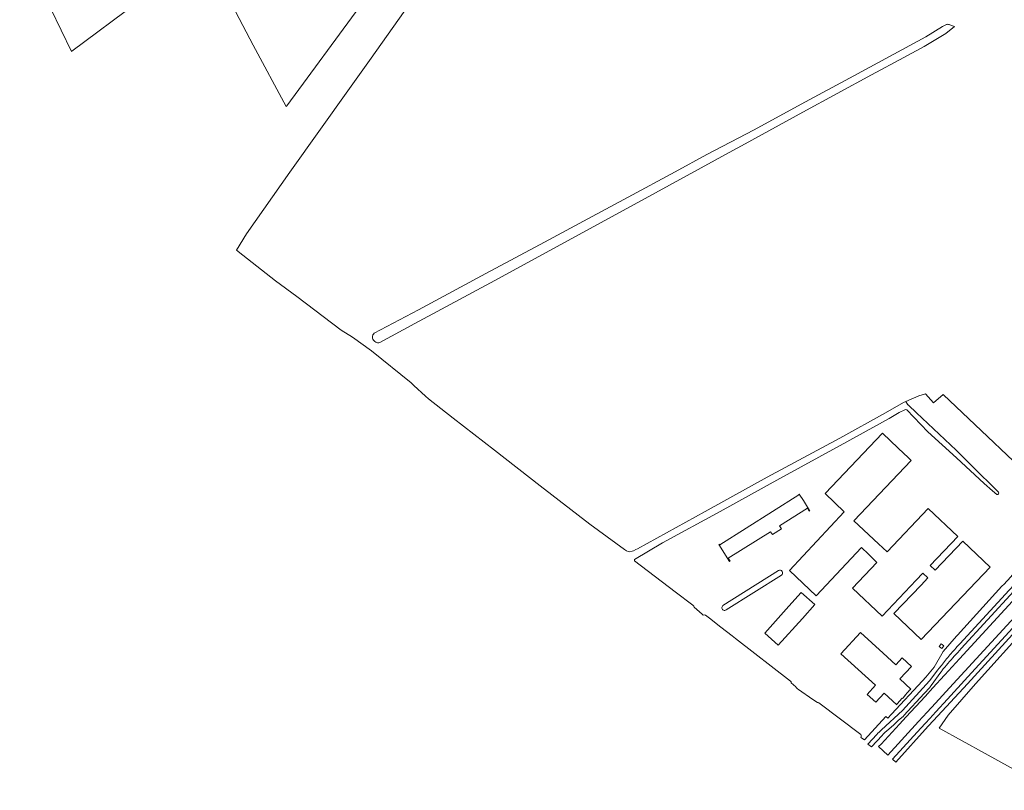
# Model space of a CAD drawing. Header units: metres. Extents: x 201541 to 204988, y 387833 to 394342.
# Tile 2 of 214: x 202232 to 202723, y 388131 to 388516. Entities that reach past the tile are written whole.
import ezdxf

# ---------------------------------------------------------------- set-up
doc = ezdxf.new("R2010")
doc.units = ezdxf.units.M
for name, color, linetype, lineweight in [('B-WE-GR-BOUWLAND-GV', 80, 'Continuous', 13), ('B-WE-OG-TERREIN_ERF-GV', 7, 'Continuous', 18), ('B-WE-VH-VERHARDING_ASFALT-GV', 252, 'Continuous', 18)]:
    doc.layers.add(name, color=color, linetype=linetype, lineweight=lineweight)

msp = doc.modelspace()

# ---------------------------------------------------------------- linework, layer by layer
at = {"layer": 'B-WE-GR-BOUWLAND-GV'}
for points in [[(202725.439, 388660.301), (202675.666, 388661.871), (202626.968, 388663.722), (202534.621, 388665.308), (202526.047, 388665.455), (202516.906, 388651.988), (202516.515, 388651.412), (202492.894, 388618.132), (202467.232, 388581.834), (202441.013, 388544.747), (202406.156, 388495.445), (202396.189, 388481.479), (202366.523, 388439.756), (202344.872, 388408.99), (202339.933, 388400.858), (202343.115, 388398.353), (202359.389, 388385.544), (202369.945, 388377.692), (202392.097, 388360.955), (202397.73, 388357.434), (202407.215, 388350.607), (202427.047, 388334.652), (202428.411, 388333.385)], [(202231.736, 388553.404), (202257.633, 388499.992), (202257.755, 388500.114), (202323.847, 388549.557), (202348.232, 388503.02), (202364.697, 388472.44), (202364.968, 388472.825), (202401.343, 388522.317)], [(202428.411, 388333.385), (202434.152, 388328.052), (202435.589, 388326.717), (202448.02, 388316.975), (202468.51, 388301.075), (202491.268, 388283.181), (202516.19, 388264.179), (202533.475, 388251.407), (202534.392, 388250.867), (202535.318, 388250.47), (202536.144, 388250.35), (202537.223, 388250.586), (202537.982, 388250.904), (202539.08, 388251.411), (202539.971, 388251.835), (202573.683, 388270.426), (202604.629, 388287.579), (202640.846, 388307.109), (202663.636, 388319.668), (202672.501, 388324.758), (202673.722, 388325.3), (202680.279, 388328.208), (202683.594, 388329.131), (202687.508, 388324.656), (202692.306, 388328.853), (202746.387, 388277.535)], [(202734.669, 388213.33), (202708.539, 388184.509), (202694.798, 388168.91), (202690.307, 388162.404), (202713.265, 388149.785), (202746.38, 388131.348)]]:
    msp.add_lwpolyline(points, dxfattribs=at)
msp.add_lwpolyline([(202548.944, 388429.425), (202468.687, 388385.689), (202428.872, 388364.222), (202411.44, 388354.714), (202410.913, 388354.644), (202410.269, 388354.638), (202409.881, 388354.715), (202409.392, 388354.911), (202408.937, 388355.203), (202408.531, 388355.574), (202408.24, 388355.932), (202407.917, 388356.494), (202407.741, 388357.006), (202407.677, 388357.523), (202407.693, 388357.787), (202407.921, 388358.508), (202408.181, 388358.975), (202408.48, 388359.434), (202430.63, 388371.06), (202464.287, 388389.114), (202493.497, 388404.852), (202515.161, 388416.523), (202535.17, 388427.303), (202558.607, 388439.93), (202574.544, 388448.516), (202598.025, 388460.819), (202621.613, 388473.598), (202647.806, 388487.789), (202671.665, 388500.715), (202683.695, 388507.233), (202692.093, 388512.334), (202692.4, 388512.5), (202692.707, 388512.669), (202693.039, 388512.859), (202693.642, 388513.221), (202693.963, 388513.38), (202694.359, 388513.492), (202694.627, 388513.498), (202694.97, 388513.442), (202695.318, 388513.336), (202695.669, 388513.205), (202698.028, 388512.483), (202693.636, 388508.885), (202682.959, 388502.458), (202672.741, 388496.976), (202656.659, 388488.349), (202622.33, 388469.732), (202593.551, 388453.949), (202585.56, 388449.5)], close=True, dxfattribs=at)
at = {"layer": 'B-WE-OG-TERREIN_ERF-GV'}
for points in [[(202755.743, 388271.043), (202755.448, 388271.314), (202747.453, 388278.691), (202746.387, 388277.535), (202692.306, 388328.853), (202687.508, 388324.656), (202683.594, 388329.131), (202680.279, 388328.208), (202673.722, 388325.3), (202674.787, 388323.729)], [(202673.206, 388321.21), (202670.381, 388319.802), (202667.07, 388317.868), (202665.449, 388316.801), (202640.976, 388303.439), (202610.84, 388286.961), (202581.145, 388270.524), (202552.379, 388254.789), (202538.421, 388246.461)], [(202719.172, 388278.873), (202716.997, 388280.677), (202712.813, 388284.425), (202699.052, 388297.151), (202684.643, 388310.141), (202674.166, 388321.175)], [(202675.089, 388323.573), (202679.14, 388319.638), (202698.787, 388301.098), (202706.506, 388293.434), (202719.887, 388280.151)], [(202538.45, 388245.801), (202558.628, 388230.399), (202567.473, 388223.648)], [(202582.5, 388223.499), (202610.228, 388240.982)], [(202611.656, 388238.709), (202584.129, 388221.418)], [(202722.39, 388233.897), (202726.299, 388238.1), (202727.525, 388239.733)], [(202651.285, 388157.741), (202653.08, 388156.464), (202663.815, 388168.24), (202664.737, 388167.297), (202666.668, 388169.411), (202682.132, 388185.98), (202683.641, 388187.728), (202687.952, 388192.725), (202692.291, 388200.552), (202699.013, 388208.208), (202699.472, 388208.786), (202721.671, 388233.247)], [(202568.192, 388222.762), (202569.551, 388221.619), (202572.187, 388219.263), (202572.721, 388218.761)], [(202573.813, 388218.809), (202575.783, 388217.305), (202581.496, 388212.806), (202587.038, 388208.369), (202588.703, 388207.071), (202616.261, 388185.855)], [(202616.535, 388184.933), (202617.758, 388183.932), (202618.942, 388182.917)], [(202619.155, 388182.474), (202619.705, 388182.047), (202620.254, 388181.621), (202627.415, 388176.72), (202629.681, 388175.169)], [(202630.411, 388174.917), (202651.259, 388159.247)]]:
    msp.add_lwpolyline(points, dxfattribs=at)
for points in [[(202674.166, 388321.175, 0.3675319), (202673.206, 388321.21)], [(202674.787, 388323.729, -0.047395), (202675.089, 388323.573)], [(202719.887, 388280.151, -0.7749133), (202719.172, 388278.873)], [(202538.421, 388246.461, 0.1168423), (202538.45, 388245.801)], [(202610.228, 388240.982, -0.9998829), (202611.656, 388238.709)], [(202721.671, 388233.247, -0.0471542), (202722.39, 388233.897)], [(202567.473, 388223.648, -0.220213), (202568.192, 388222.762)], [(202584.129, 388221.418, -1.0204445), (202582.5, 388223.499)], [(202572.721, 388218.761, -0.2016422), (202573.813, 388218.809)], [(202616.261, 388185.855, -0.1902081), (202616.535, 388184.933)], [(202618.942, 388182.917, -0.1428373), (202619.155, 388182.474)], [(202629.681, 388175.169, -0.1670747), (202630.411, 388174.917)], [(202651.259, 388159.247, -0.323989), (202651.285, 388157.741)]]:
    msp.add_lwpolyline(points, format="xyb", dxfattribs=at)
for points in [[(202667.791, 388219.506), (202681.346, 388233.776), (202684.754, 388237.364), (202682.25, 388239.69), (202678.886, 388236.147), (202661.862, 388218.212), (202647.15, 388232.178), (202659.352, 388245.032), (202655.109, 388249.089), (202651.635, 388252.41), (202629.091, 388228.405), (202615.633, 388241.044), (202643.058, 388270.246), (202633.44, 388279.424), (202662.062, 388309.522), (202669.94, 388302.044), (202675.043, 388297.2), (202676.464, 388295.851), (202647.842, 388265.753), (202660.135, 388254.347), (202664.36, 388250.307), (202684.942, 388271.989), (202699.654, 388258.024), (202685.82, 388243.45), (202688.343, 388241.143), (202702.104, 388255.63), (202715.753, 388242.666), (202681.44, 388206.542)], [(202607.155, 388258.89), (202606.218, 388260.38), (202585.178, 388247.138), (202586.116, 388245.648), (202585.828, 388245.467), (202580.494, 388253.942), (202580.782, 388254.123), (202580.963, 388253.835), (202620.445, 388278.709), (202620.263, 388278.997), (202620.551, 388279.178), (202622.629, 388275.88), (202625.695, 388271.014), (202625.875, 388270.729), (202625.587, 388270.548), (202624.649, 388272.037), (202610.706, 388263.251), (202611.645, 388261.762)], [(202603.412, 388209.781), (202615.417, 388223.151), (202621.591, 388230.026), (202628.297, 388223.997), (202622.123, 388217.13), (202610.089, 388203.744)], [(202662.854, 388179.793), (202658.72, 388175.256), (202654.391, 388179.201), (202658.592, 388183.811), (202641.363, 388199.508), (202651.067, 388210.1), (202662.405, 388199.711), (202668.7, 388193.892), (202671.953, 388197.411), (202676.528, 388193.181), (202670.73, 388186.909), (202676.258, 388181.797), (202675.946, 388181.437), (202675.817, 388181.55), (202674.728, 388180.294), (202673.286, 388178.726), (202673.371, 388178.648), (202672.035, 388177.179), (202671.942, 388177.266), (202669.399, 388174.466), (202669.484, 388174.388), (202669.17, 388174.034)], [(202691.623, 388202.131), (202690.325, 388203.165), (202691.384, 388204.495), (202692.682, 388203.461)]]:
    msp.add_lwpolyline(points, close=True, dxfattribs=at)
at = {"layer": 'B-WE-VH-VERHARDING_ASFALT-GV'}
for points in [[(202697.902, 388198.283), (202699.594, 388200.172), (202701.308, 388202.041), (202727.656, 388230.716), (202730.491, 388233.801), (202773.935, 388281.081)], [(202772.406, 388282.508), (202729.253, 388235.525), (202729.184, 388235.45), (202726.087, 388232.078), (202725.301, 388231.223), (202700.635, 388204.367)], [(202764.046, 388266.009), (202733.609, 388232.899), (202728.821, 388227.69), (202700.519, 388196.897), (202693.183, 388188.916), (202693.063, 388188.786), (202687.193, 388182.398), (202683.306, 388178.169), (202673.912, 388167.949), (202670.565, 388164.307), (202661.479, 388154.384), (202660.088, 388153.203), (202664.798, 388148.93), (202680.092, 388165.633), (202684.374, 388170.3), (202688.496, 388174.793), (202695.503, 388182.431), (202737.377, 388228.073), (202741.966, 388233.075), (202759.925, 388252.651), (202769.506, 388262.942)], [(202747.106, 388235.165), (202742.936, 388230.263), (202740.536, 388227.442), (202736.398, 388222.577), (202704.709, 388187.929), (202694.459, 388176.775), (202688.769, 388170.584), (202685.709, 388167.254), (202683.564, 388164.919), (202681.188, 388162.334), (202667.052, 388146.884), (202668.674, 388145.413), (202684.893, 388163.357), (202687.513, 388166.146), (202704.454, 388184.407), (202742.462, 388226.037), (202746.008, 388230.297), (202746.561, 388231.043), (202748.552, 388233.726)], [(202691.496, 388193.61), (202690.266, 388192.056), (202689.756, 388191.412), (202685.568, 388185.977), (202672.051, 388171.109), (202661.549, 388161.439)], [(202664.059, 388160.827), (202667.704, 388164.05), (202669.956, 388166.099), (202672.507, 388168.421), (202672.771, 388168.661), (202682.897, 388179.664), (202685.696, 388182.705), (202685.872, 388182.896), (202686.423, 388183.66), (202691.234, 388190.335), (202691.451, 388190.637), (202691.669, 388190.939)], [(202659.279, 388159.211), (202654.867, 388154.392), (202656.672, 388153.112), (202661.895, 388158.767)]]:
    msp.add_lwpolyline(points, dxfattribs=at)
for points in [[(202700.635, 388204.367, 0.0144209), (202695.71, 388198.876)], [(202695.71, 388198.876, 0.0132913), (202691.496, 388193.61)], [(202691.669, 388190.939, -0.0106866), (202697.902, 388198.283)], [(202661.549, 388161.439, 0.0400226), (202659.279, 388159.211)], [(202661.895, 388158.767, -0.01752), (202664.059, 388160.827)]]:
    msp.add_lwpolyline(points, format="xyb", dxfattribs=at)

doc.saveas('drawing.dxf')
